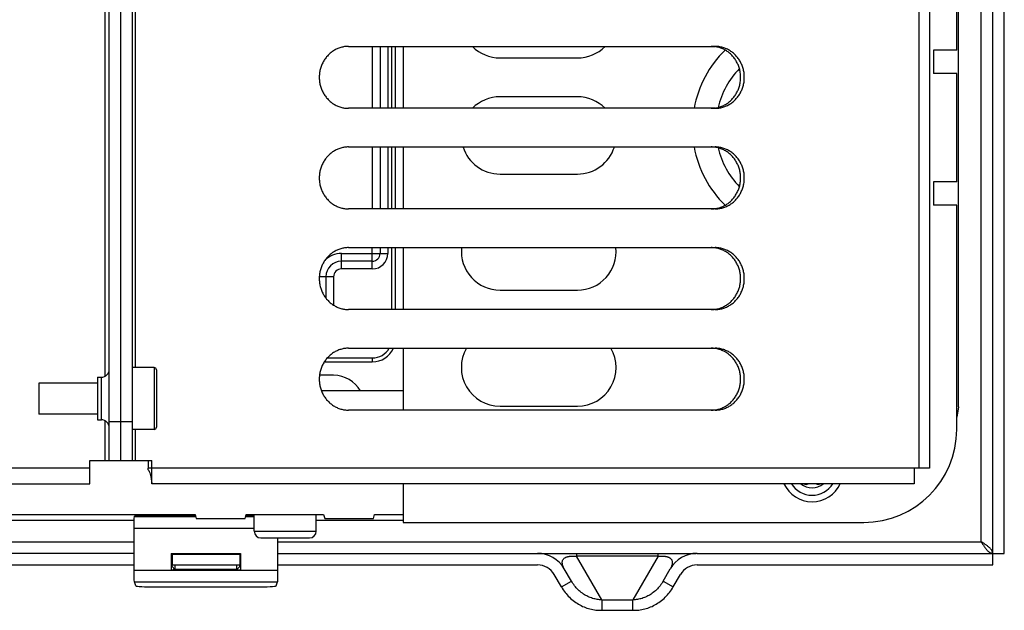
# Model space of a CAD drawing. Extents: x 0 to 594, y 0 to 420.
# Tile 19 of 55: x 268 to 293, y 337 to 352. Entities that reach past the tile are written whole.
import ezdxf

# ---------------------------------------------------------------- set-up
doc = ezdxf.new("R2010")
doc.units = 0
doc.header["$LTSCALE"] = 32.67
doc.layers.get('0').update_dxf_attribs({"linetype": 'CONTINUOUS'})
doc.layers.add('DATUM_AXIS', color=7, linetype='CONTINUOUS')
doc.layers.add('ROUNDS', color=7, linetype='CONTINUOUS')

msp = doc.modelspace()

# ---------------------------------------------------------------- linework, layer by layer
at = {"color": 7, "linetype": 'CONTINUOUS'}
for p, q in [((292.784, 337.812), (292.784, 386.412)), ((293.084, 338.112), (293.084, 386.112)), ((292.484, 338.412), (292.484, 370.146)), ((291.854, 351.112), (291.854, 355.112)), ((291.854, 351.112), (291.254, 351.112)), ((291.254, 351.112), (291.254, 350.512)), ((280.054, 350.912), (282.054, 350.912)), ((291.854, 350.512), (291.254, 350.512)), ((291.854, 347.712), (291.854, 350.512)), ((282.054, 349.912), (280.054, 349.912)), ((280.054, 347.912), (282.054, 347.912)), ((291.854, 347.712), (291.254, 347.712)), ((291.254, 347.712), (291.254, 347.112)), ((291.854, 347.112), (291.254, 347.112)), ((291.854, 341.312), (291.854, 347.112)), ((280.054, 344.912), (282.054, 344.912)), ((275.754, 342.712), (275.389, 342.712)), ((280.054, 341.912), (282.054, 341.912)), ((244.454, 339.112), (272.174, 339.112)), ((251.305, 338.965), (270.603, 338.965)), ((270.607, 339.066), (270.609, 339.07)), ((270.607, 339.066), (272.187, 339.066)), ((271.254, 339.07), (270.609, 339.07)), ((271.254, 339.112), (271.254, 339.07)), ((271.254, 339.084), (271.552, 339.084)), ((271.552, 339.084), (271.554, 339.083)), ((271.554, 339.083), (271.554, 339.112)), ((271.563, 339.073), (271.554, 339.083)), ((271.563, 339.073), (271.563, 339.112)), ((271.665, 339.069), (271.664, 339.112)), ((272.186, 339.069), (271.665, 339.069)), ((272.174, 339.112), (272.203, 339.012)), ((272.203, 339.012), (273.465, 339.012)), ((273.465, 339.012), (273.494, 339.112)), ((273.481, 339.066), (273.704, 339.066)), ((273.486, 339.084), (273.654, 339.084)), ((273.494, 339.112), (275.494, 339.112)), ((273.654, 339.07), (273.654, 339.112)), ((273.704, 339.07), (273.654, 339.07)), ((273.704, 338.682), (273.704, 339.112)), ((275.304, 338.682), (275.304, 339.112)), ((275.304, 338.965), (277.554, 338.965)), ((275.494, 339.112), (275.523, 339.012)), ((275.523, 339.012), (276.785, 339.012)), ((276.785, 339.012), (276.814, 339.112)), ((276.814, 339.112), (277.554, 339.112)), ((277.554, 338.912), (289.454, 338.912)), ((270.602, 338.766), (273.704, 338.766)), ((270.602, 337.599), (270.602, 338.766)), ((273.704, 338.682), (275.304, 338.682)), ((251.307, 338.412), (270.602, 338.412)), ((273.874, 338.512), (275.134, 338.512)), ((274.307, 338.412), (292.484, 338.412)), ((292.484, 338.412), (292.504, 338.381)), ((292.504, 338.381), (292.524, 338.35)), ((270.602, 338.112), (251.307, 338.112)), ((271.558, 338.106), (273.351, 338.106)), ((271.558, 338.106), (271.578, 338.086)), ((271.558, 338.106), (271.558, 337.678)), ((273.331, 338.086), (271.578, 338.086)), ((271.578, 338.086), (271.578, 337.812)), ((273.351, 338.106), (273.331, 338.086)), ((273.331, 338.086), (273.331, 337.812)), ((273.351, 338.106), (273.351, 337.678)), ((274.307, 338.112), (285.123, 338.112)), ((282.033, 338.112), (282.033, 338.037)), ((284.136, 338.037), (282.033, 338.037)), ((282.682, 336.912), (282.033, 338.037)), ((284.136, 338.037), (283.486, 336.912)), ((284.136, 338.037), (284.136, 338.112)), ((285.146, 338.112), (293.084, 338.112)), ((251.307, 337.812), (270.602, 337.812)), ((270.602, 337.674), (274.307, 337.674)), ((271.654, 337.694), (271.558, 337.678)), ((273.351, 337.678), (271.558, 337.678)), ((271.578, 337.812), (273.331, 337.812)), ((271.579, 337.769), (271.579, 337.812)), ((271.579, 337.769), (271.654, 337.694)), ((271.654, 337.812), (271.654, 337.694)), ((273.254, 337.694), (271.654, 337.694)), ((273.254, 337.694), (273.254, 337.812)), ((273.33, 337.769), (273.254, 337.694)), ((273.254, 337.694), (273.351, 337.678)), ((273.33, 337.769), (273.33, 337.812)), ((274.307, 337.812), (281.022, 337.812)), ((281.898, 337.395), (281.715, 337.712)), ((284.27, 337.395), (284.453, 337.712)), ((285.146, 337.812), (292.784, 337.812)), ((270.607, 337.375), (274.302, 337.375)), ((270.642, 337.269), (270.607, 337.375)), ((274.266, 337.269), (274.302, 337.375)), ((281.638, 337.245), (281.455, 337.562)), ((281.638, 337.245), (281.898, 337.395)), ((284.27, 337.395), (284.53, 337.245)), ((284.53, 337.245), (284.713, 337.562)), ((271.042, 337.248), (273.866, 337.248)), ((282.682, 336.912), (283.486, 336.912)), ((282.682, 336.912), (282.682, 336.64)), ((283.486, 336.64), (283.486, 336.912)), ((282.682, 336.64), (283.486, 336.64))]:
    msp.add_line(p, q, dxfattribs=at)
for points in [[(270.602, 338.766), (270.602, 338.842), (270.602, 338.913), (270.603, 338.974), (270.604, 339.022), (270.606, 339.053), (270.607, 339.066)], [(271.665, 339.069), (271.637, 339.07), (271.61, 339.07), (271.587, 339.071), (271.57, 339.072), (271.563, 339.073)], [(274.307, 338.512), (274.306, 337.599), (274.306, 337.529), (274.305, 337.468), (274.304, 337.42), (274.303, 337.388), (274.302, 337.375)], [(292.784, 338.112), (292.784, 338.122), (292.783, 338.132), (292.78, 338.142), (292.778, 338.152), (292.774, 338.162), (292.769, 338.172), (292.764, 338.182), (292.758, 338.192), (292.751, 338.202), (292.744, 338.212), (292.736, 338.222), (292.727, 338.232), (292.717, 338.242), (292.707, 338.252), (292.696, 338.262), (292.685, 338.272), (292.673, 338.282), (292.66, 338.292), (292.648, 338.302), (292.634, 338.312), (292.62, 338.322), (292.606, 338.332), (292.592, 338.342), (292.577, 338.352), (292.562, 338.362), (292.547, 338.372), (292.531, 338.382), (292.484, 338.412)], [(292.524, 338.35), (292.534, 338.334), (292.544, 338.319), (292.554, 338.304), (292.564, 338.29), (292.574, 338.276), (292.584, 338.262), (292.594, 338.249), (292.604, 338.236), (292.614, 338.223), (292.624, 338.211), (292.634, 338.2), (292.644, 338.189), (292.654, 338.179), (292.664, 338.169), (292.674, 338.16), (292.684, 338.152), (292.694, 338.145), (292.704, 338.138), (292.714, 338.132), (292.724, 338.127), (292.734, 338.122), (292.744, 338.119), (292.754, 338.116), (292.764, 338.114), (292.774, 338.112), (292.784, 338.112)], [(281.715, 337.712), (281.695, 337.75), (281.68, 337.785), (281.67, 337.816), (281.665, 337.844), (281.663, 337.868), (281.663, 337.89), (281.667, 337.909), (281.672, 337.926), (281.679, 337.941), (281.687, 337.954), (281.695, 337.965), (281.705, 337.975), (281.715, 337.984), (281.725, 337.992), (281.736, 337.998), (281.746, 338.004), (281.757, 338.009), (281.767, 338.014), (281.777, 338.018), (281.788, 338.021), (281.798, 338.024), (281.808, 338.027), (281.818, 338.029), (281.828, 338.032), (281.837, 338.033), (281.847, 338.035), (281.856, 338.036), (281.866, 338.037), (281.875, 338.038), (281.884, 338.039), (281.893, 338.04), (281.902, 338.04), (281.912, 338.041), (281.921, 338.041), (281.93, 338.041), (281.939, 338.041), (281.949, 338.041), (281.958, 338.041), (281.968, 338.041), (281.978, 338.041), (281.989, 338.04), (281.999, 338.04), (282.01, 338.039), (282.021, 338.038), (282.033, 338.037)], [(284.136, 338.037), (284.147, 338.038), (284.158, 338.039), (284.169, 338.04), (284.18, 338.04), (284.19, 338.041), (284.2, 338.041), (284.21, 338.041), (284.219, 338.041), (284.229, 338.041), (284.238, 338.041), (284.248, 338.041), (284.257, 338.041), (284.266, 338.04), (284.275, 338.04), (284.284, 338.039), (284.293, 338.038), (284.303, 338.037), (284.312, 338.036), (284.321, 338.035), (284.331, 338.033), (284.341, 338.032), (284.35, 338.029), (284.36, 338.027), (284.37, 338.024), (284.381, 338.021), (284.391, 338.018), (284.401, 338.014), (284.412, 338.009), (284.422, 338.004), (284.433, 337.998), (284.443, 337.992), (284.453, 337.984), (284.463, 337.975), (284.473, 337.965), (284.482, 337.954), (284.49, 337.941), (284.496, 337.926), (284.502, 337.909), (284.505, 337.89), (284.506, 337.868), (284.504, 337.844), (284.498, 337.816), (284.488, 337.785), (284.473, 337.75), (284.453, 337.712)], [(270.607, 337.375), (270.605, 337.388), (270.604, 337.42), (270.603, 337.468), (270.602, 337.529), (270.602, 337.599)], [(282.682, 336.912), (282.653, 336.913), (282.624, 336.914), (282.594, 336.917), (282.564, 336.921), (282.535, 336.926), (282.505, 336.932), (282.475, 336.94), (282.445, 336.948), (282.415, 336.958), (282.385, 336.969), (282.355, 336.981), (282.325, 336.995), (282.296, 337.01), (282.267, 337.025), (282.238, 337.043), (282.209, 337.061), (282.181, 337.08), (282.154, 337.101), (282.127, 337.123), (282.1, 337.145), (282.074, 337.169), (282.049, 337.194), (282.025, 337.22), (282.002, 337.247), (281.979, 337.275), (281.957, 337.304), (281.937, 337.333), (281.917, 337.364), (281.898, 337.395)], [(284.27, 337.395), (284.251, 337.364), (284.232, 337.333), (284.211, 337.304), (284.189, 337.275), (284.167, 337.247), (284.143, 337.22), (284.119, 337.194), (284.094, 337.169), (284.068, 337.145), (284.042, 337.123), (284.015, 337.101), (283.987, 337.08), (283.959, 337.061), (283.931, 337.043), (283.902, 337.025), (283.873, 337.01), (283.843, 336.995), (283.814, 336.981), (283.784, 336.969), (283.754, 336.958), (283.724, 336.948), (283.694, 336.94), (283.664, 336.932), (283.634, 336.926), (283.604, 336.921), (283.574, 336.917), (283.545, 336.914), (283.515, 336.913), (283.486, 336.912)], [(270.642, 337.269), (270.653, 337.264), (270.684, 337.26), (270.732, 337.256), (270.795, 337.253), (270.87, 337.25), (270.954, 337.249), (271.042, 337.248)], [(273.866, 337.248), (273.954, 337.249), (274.038, 337.25), (274.113, 337.253), (274.176, 337.256), (274.224, 337.26), (274.255, 337.264), (274.266, 337.269)], [(281.638, 337.245), (281.661, 337.208), (281.684, 337.172), (281.708, 337.137), (281.734, 337.103), (281.761, 337.07), (281.788, 337.038), (281.817, 337.006), (281.847, 336.976), (281.878, 336.947), (281.909, 336.92), (281.942, 336.893), (281.975, 336.868), (282.009, 336.843), (282.043, 336.821), (282.078, 336.799), (282.114, 336.779), (282.15, 336.76), (282.187, 336.742), (282.224, 336.726), (282.262, 336.711), (282.299, 336.698), (282.337, 336.686), (282.375, 336.675), (282.414, 336.666), (282.452, 336.658), (282.491, 336.652), (282.529, 336.647), (282.568, 336.643), (282.606, 336.641), (282.644, 336.64), (282.682, 336.64)], [(283.486, 336.64), (283.524, 336.64), (283.562, 336.641), (283.601, 336.643), (283.639, 336.647), (283.678, 336.652), (283.716, 336.658), (283.755, 336.666), (283.793, 336.675), (283.831, 336.686), (283.869, 336.698), (283.907, 336.711), (283.944, 336.726), (283.981, 336.742), (284.018, 336.76), (284.054, 336.779), (284.09, 336.799), (284.125, 336.821), (284.16, 336.843), (284.194, 336.868), (284.227, 336.893), (284.259, 336.92), (284.291, 336.947), (284.321, 336.976), (284.351, 337.006), (284.38, 337.038), (284.408, 337.07), (284.435, 337.103), (284.46, 337.137), (284.485, 337.172), (284.508, 337.208), (284.53, 337.245)]]:
    msp.add_lwpolyline(points, dxfattribs=at)
for centre, radius, start, end in [((280.054, 351.912), 1, 224.4847, 270), ((282.054, 351.912), 1, 270, 315.5153), ((287.824, 349.112), 2.8, 134.256, 169.7075), ((287.824, 349.112), 2.2, 136.1031, 166.2852), ((280.054, 348.912), 1, 90, 135.5153), ((282.054, 348.912), 1, 44.4847, 90), ((280.054, 348.912), 1, 197.4738, 270), ((282.054, 348.912), 1, 270, 342.5262), ((287.824, 349.112), 2.8, 190.2925, 225.744), ((287.824, 349.112), 2.2, 193.7148, 223.8969), ((280.054, 345.912), 1, 174.2589, 270), ((282.054, 345.912), 1, 270, 5.7411), ((280.054, 342.912), 1, 149.9689, 270), ((282.054, 342.912), 1, 270, 30.0311), ((275.754, 341.912), 0.8, 30, 90), ((289.454, 341.312), 2.4, 270, 360), ((288.118, 340.244), 0.8, 204.5895, 335.4105), ((273.874, 338.682), 0.17, 180, 270), ((275.134, 338.682), 0.17, 270, 360), ((281.022, 337.312), 0.8, 30, 90), ((285.146, 337.312), 0.8, 90, 150), ((281.022, 337.312), 0.5, 30, 90), ((285.146, 337.312), 0.5, 90, 150)]:
    msp.add_arc(centre, radius, start, end, dxfattribs=at)
at = {"layer": 'DATUM_AXIS', "color": 7, "linetype": 'CONTINUOUS'}
for p, q in [((269.954, 340.512), (269.954, 383.712)), ((270.254, 340.512), (270.254, 383.712)), ((270.554, 340.512), (270.554, 383.712)), ((290.883, 340.312), (290.883, 383.912)), ((291.154, 383.912), (291.154, 340.312)), ((269.854, 342.689), (269.854, 381.535)), ((270.622, 381.312), (270.622, 342.912)), ((291.902, 341.899), (291.902, 367.662)), ((276.141, 351.212), (285.609, 351.212)), ((277.554, 351.212), (277.554, 349.612)), ((285.614, 351.205), (285.589, 351.208)), ((276.039, 349.619), (276.064, 349.616)), ((285.609, 349.612), (276.141, 349.612)), ((285.589, 349.616), (285.614, 349.619)), ((276.141, 348.612), (285.609, 348.612)), ((277.554, 348.612), (277.554, 347.012)), ((285.614, 348.605), (285.589, 348.608)), ((276.039, 347.019), (276.064, 347.016)), ((285.609, 347.012), (276.141, 347.012)), ((285.589, 347.016), (285.614, 347.019)), ((276.141, 346.012), (285.609, 346.012)), ((277.554, 346.012), (277.554, 344.412)), ((285.614, 346.005), (285.589, 346.008)), ((276.039, 344.419), (276.064, 344.416)), ((285.609, 344.412), (276.141, 344.412)), ((285.589, 344.416), (285.614, 344.419)), ((276.141, 343.412), (285.609, 343.412)), ((277.554, 343.412), (277.554, 341.812)), ((285.614, 343.405), (285.589, 343.408)), ((271.114, 342.912), (270.554, 342.912)), ((271.114, 342.912), (271.114, 341.312)), ((271.174, 342.852), (271.174, 341.372)), ((269.654, 342.512), (268.134, 342.512)), ((268.134, 342.512), (268.134, 341.712)), ((269.654, 342.662), (269.754, 342.662)), ((269.654, 342.662), (269.654, 341.562)), ((269.754, 341.562), (269.754, 342.662)), ((277.554, 342.312), (275.439, 342.312)), ((269.654, 341.712), (268.134, 341.712)), ((276.039, 341.819), (276.064, 341.816)), ((285.609, 341.812), (276.141, 341.812)), ((285.589, 341.816), (285.614, 341.819)), ((291.902, 341.899), (291.854, 341.631)), ((269.654, 341.562), (269.754, 341.562)), ((269.854, 340.512), (269.854, 341.535)), ((270.554, 341.512), (269.954, 341.512)), ((271.114, 341.312), (270.554, 341.312)), ((270.622, 341.312), (270.622, 340.512)), ((269.454, 340.512), (271.054, 340.512)), ((269.454, 339.912), (269.454, 340.512)), ((270.958, 340.512), (270.958, 340.312)), ((271.054, 339.912), (271.054, 340.512)), ((269.454, 340.312), (248.744, 340.312)), ((291.154, 340.312), (270.958, 340.312)), ((290.754, 340.312), (290.754, 339.912)), ((248.254, 339.912), (269.454, 339.912)), ((290.754, 339.912), (271.054, 339.912)), ((277.554, 339.912), (277.554, 338.912))]:
    msp.add_line(p, q, dxfattribs=at)
for points in [[(276.141, 351.212), (276.115, 351.212), (276.09, 351.21), (276.064, 351.208), (276.039, 351.205), (276.013, 351.201), (275.988, 351.196), (275.963, 351.19), (275.938, 351.183), (275.914, 351.175), (275.89, 351.167), (275.866, 351.157), (275.842, 351.147), (275.819, 351.136), (275.796, 351.124), (275.773, 351.111), (275.751, 351.098), (275.729, 351.084), (275.708, 351.069), (275.687, 351.053), (275.667, 351.036), (275.647, 351.019), (275.628, 351.001), (275.61, 350.982), (275.592, 350.963), (275.574, 350.943), (275.558, 350.923), (275.542, 350.902), (275.526, 350.88), (275.512, 350.858), (275.498, 350.835), (275.485, 350.812), (275.472, 350.788), (275.461, 350.764), (275.45, 350.74), (275.44, 350.715), (275.43, 350.69), (275.422, 350.664), (275.414, 350.639), (275.407, 350.613), (275.401, 350.586), (275.396, 350.56), (275.392, 350.533), (275.388, 350.506), (275.386, 350.479), (275.384, 350.453), (275.383, 350.426), (275.383, 350.398), (275.384, 350.371), (275.386, 350.345), (275.388, 350.318), (275.392, 350.291), (275.396, 350.264), (275.401, 350.238), (275.407, 350.211), (275.414, 350.185), (275.422, 350.16), (275.43, 350.134), (275.44, 350.109), (275.45, 350.084), (275.461, 350.06), (275.472, 350.036), (275.485, 350.012), (275.498, 349.989), (275.512, 349.966), (275.526, 349.944), (275.542, 349.922), (275.558, 349.901), (275.574, 349.881), (275.592, 349.861), (275.61, 349.842), (275.628, 349.823), (275.647, 349.805), (275.667, 349.788), (275.687, 349.771), (275.708, 349.755), (275.729, 349.74), (275.751, 349.726), (275.773, 349.713), (275.796, 349.7), (275.819, 349.688), (275.842, 349.677), (275.866, 349.667), (275.89, 349.657), (275.914, 349.649), (275.938, 349.641), (275.963, 349.634), (275.988, 349.628), (276.013, 349.623), (276.039, 349.619)], [(285.589, 351.208), (285.564, 351.21), (285.538, 351.212), (285.512, 351.212)], [(285.609, 349.612), (285.635, 349.612), (285.66, 349.614), (285.686, 349.616), (285.711, 349.619), (285.736, 349.623), (285.761, 349.628), (285.786, 349.634), (285.811, 349.641), (285.836, 349.649), (285.86, 349.657), (285.884, 349.667), (285.908, 349.677), (285.931, 349.688), (285.954, 349.7), (285.977, 349.713), (285.999, 349.726), (286.02, 349.74), (286.042, 349.755), (286.062, 349.771), (286.083, 349.788), (286.102, 349.805), (286.121, 349.823), (286.14, 349.842), (286.158, 349.861), (286.175, 349.881), (286.192, 349.901), (286.208, 349.922), (286.223, 349.944), (286.238, 349.966), (286.252, 349.989), (286.265, 350.012), (286.277, 350.036), (286.289, 350.06), (286.3, 350.084), (286.31, 350.109), (286.319, 350.134), (286.328, 350.16), (286.335, 350.185), (286.342, 350.211), (286.348, 350.238), (286.353, 350.264), (286.358, 350.291), (286.361, 350.318), (286.364, 350.345), (286.365, 350.371), (286.366, 350.398), (286.366, 350.426), (286.365, 350.453), (286.364, 350.479), (286.361, 350.506), (286.358, 350.533), (286.353, 350.56), (286.348, 350.586), (286.342, 350.613), (286.335, 350.639), (286.328, 350.664), (286.319, 350.69), (286.31, 350.715), (286.3, 350.74), (286.289, 350.764), (286.277, 350.788), (286.265, 350.812), (286.252, 350.835), (286.238, 350.858), (286.223, 350.88), (286.208, 350.902), (286.192, 350.923), (286.175, 350.943), (286.158, 350.963), (286.14, 350.982), (286.121, 351.001), (286.102, 351.019), (286.083, 351.036), (286.062, 351.053), (286.042, 351.069), (286.02, 351.084), (285.999, 351.098), (285.977, 351.111), (285.954, 351.124), (285.931, 351.136), (285.908, 351.147), (285.884, 351.157), (285.86, 351.167), (285.836, 351.175), (285.811, 351.183), (285.786, 351.19), (285.761, 351.196), (285.736, 351.201), (285.711, 351.205), (285.686, 351.208), (285.66, 351.21), (285.635, 351.212), (285.609, 351.212)], [(285.614, 349.619), (285.64, 349.623), (285.665, 349.628), (285.69, 349.634), (285.715, 349.641), (285.739, 349.649), (285.763, 349.657), (285.787, 349.667), (285.811, 349.677), (285.834, 349.688), (285.857, 349.7), (285.88, 349.713), (285.902, 349.726), (285.924, 349.74), (285.945, 349.755), (285.966, 349.771), (285.986, 349.788), (286.006, 349.805), (286.025, 349.823), (286.043, 349.842), (286.061, 349.861), (286.079, 349.881), (286.095, 349.901), (286.111, 349.922), (286.127, 349.944), (286.141, 349.966), (286.155, 349.989), (286.168, 350.012), (286.181, 350.036), (286.192, 350.06), (286.203, 350.084), (286.213, 350.109), (286.223, 350.134), (286.231, 350.16), (286.239, 350.185), (286.246, 350.211), (286.252, 350.238), (286.257, 350.264), (286.261, 350.291), (286.265, 350.318), (286.267, 350.345), (286.269, 350.371), (286.27, 350.398), (286.27, 350.426), (286.269, 350.453), (286.267, 350.479), (286.265, 350.506), (286.261, 350.533), (286.257, 350.56), (286.252, 350.586), (286.246, 350.613), (286.239, 350.639), (286.231, 350.664), (286.223, 350.69), (286.213, 350.715), (286.203, 350.74), (286.192, 350.764), (286.181, 350.788), (286.168, 350.812), (286.155, 350.835), (286.141, 350.858), (286.127, 350.88), (286.111, 350.902), (286.095, 350.923), (286.079, 350.943), (286.061, 350.963), (286.043, 350.982), (286.025, 351.001), (286.006, 351.019), (285.986, 351.036), (285.966, 351.053), (285.945, 351.069), (285.924, 351.084), (285.902, 351.098), (285.88, 351.111), (285.857, 351.124), (285.834, 351.136), (285.811, 351.147), (285.787, 351.157), (285.763, 351.167), (285.739, 351.175), (285.715, 351.183), (285.69, 351.19), (285.665, 351.196), (285.64, 351.201), (285.614, 351.205)], [(276.064, 349.616), (276.09, 349.614), (276.115, 349.612), (276.141, 349.612)], [(285.512, 349.612), (285.538, 349.612), (285.564, 349.614), (285.589, 349.616)], [(276.141, 348.612), (276.115, 348.612), (276.09, 348.61), (276.064, 348.608), (276.039, 348.605), (276.013, 348.601), (275.988, 348.596), (275.963, 348.59), (275.938, 348.583), (275.914, 348.575), (275.89, 348.567), (275.866, 348.557), (275.842, 348.547), (275.819, 348.536), (275.796, 348.524), (275.773, 348.511), (275.751, 348.498), (275.729, 348.484), (275.708, 348.469), (275.687, 348.453), (275.667, 348.436), (275.647, 348.419), (275.628, 348.401), (275.61, 348.382), (275.592, 348.363), (275.574, 348.343), (275.558, 348.323), (275.542, 348.302), (275.526, 348.28), (275.512, 348.258), (275.498, 348.235), (275.485, 348.212), (275.472, 348.188), (275.461, 348.164), (275.45, 348.14), (275.44, 348.115), (275.43, 348.09), (275.422, 348.064), (275.414, 348.039), (275.407, 348.013), (275.401, 347.986), (275.396, 347.96), (275.392, 347.933), (275.388, 347.906), (275.386, 347.879), (275.384, 347.853), (275.383, 347.826), (275.383, 347.798), (275.384, 347.771), (275.386, 347.745), (275.388, 347.718), (275.392, 347.691), (275.396, 347.664), (275.401, 347.638), (275.407, 347.611), (275.414, 347.585), (275.422, 347.56), (275.43, 347.534), (275.44, 347.509), (275.45, 347.484), (275.461, 347.46), (275.472, 347.436), (275.485, 347.412), (275.498, 347.389), (275.512, 347.366), (275.526, 347.344), (275.542, 347.322), (275.558, 347.301), (275.574, 347.281), (275.592, 347.261), (275.61, 347.242), (275.628, 347.223), (275.647, 347.205), (275.667, 347.188), (275.687, 347.171), (275.708, 347.155), (275.729, 347.14), (275.751, 347.126), (275.773, 347.113), (275.796, 347.1), (275.819, 347.088), (275.842, 347.077), (275.866, 347.067), (275.89, 347.057), (275.914, 347.049), (275.938, 347.041), (275.963, 347.034), (275.988, 347.028), (276.013, 347.023), (276.039, 347.019)], [(285.589, 348.608), (285.564, 348.61), (285.538, 348.612), (285.512, 348.612)], [(285.609, 347.012), (285.635, 347.012), (285.66, 347.014), (285.686, 347.016), (285.711, 347.019), (285.736, 347.023), (285.761, 347.028), (285.786, 347.034), (285.811, 347.041), (285.836, 347.049), (285.86, 347.057), (285.884, 347.067), (285.908, 347.077), (285.931, 347.088), (285.954, 347.1), (285.977, 347.113), (285.999, 347.126), (286.02, 347.14), (286.042, 347.155), (286.062, 347.171), (286.083, 347.188), (286.102, 347.205), (286.121, 347.223), (286.14, 347.242), (286.158, 347.261), (286.175, 347.281), (286.192, 347.301), (286.208, 347.322), (286.223, 347.344), (286.238, 347.366), (286.252, 347.389), (286.265, 347.412), (286.277, 347.436), (286.289, 347.46), (286.3, 347.484), (286.31, 347.509), (286.319, 347.534), (286.328, 347.56), (286.335, 347.585), (286.342, 347.611), (286.348, 347.638), (286.353, 347.664), (286.358, 347.691), (286.361, 347.718), (286.364, 347.745), (286.365, 347.771), (286.366, 347.798), (286.366, 347.826), (286.365, 347.853), (286.364, 347.879), (286.361, 347.906), (286.358, 347.933), (286.353, 347.96), (286.348, 347.986), (286.342, 348.013), (286.335, 348.039), (286.328, 348.064), (286.319, 348.09), (286.31, 348.115), (286.3, 348.14), (286.289, 348.164), (286.277, 348.188), (286.265, 348.212), (286.252, 348.235), (286.238, 348.258), (286.223, 348.28), (286.208, 348.302), (286.192, 348.323), (286.175, 348.343), (286.158, 348.363), (286.14, 348.382), (286.121, 348.401), (286.102, 348.419), (286.083, 348.436), (286.062, 348.453), (286.042, 348.469), (286.02, 348.484), (285.999, 348.498), (285.977, 348.511), (285.954, 348.524), (285.931, 348.536), (285.908, 348.547), (285.884, 348.557), (285.86, 348.567), (285.836, 348.575), (285.811, 348.583), (285.786, 348.59), (285.761, 348.596), (285.736, 348.601), (285.711, 348.605), (285.686, 348.608), (285.66, 348.61), (285.635, 348.612), (285.609, 348.612)], [(285.614, 347.019), (285.64, 347.023), (285.665, 347.028), (285.69, 347.034), (285.715, 347.041), (285.739, 347.049), (285.763, 347.057), (285.787, 347.067), (285.811, 347.077), (285.834, 347.088), (285.857, 347.1), (285.88, 347.113), (285.902, 347.126), (285.924, 347.14), (285.945, 347.155), (285.966, 347.171), (285.986, 347.188), (286.006, 347.205), (286.025, 347.223), (286.043, 347.242), (286.061, 347.261), (286.079, 347.281), (286.095, 347.301), (286.111, 347.322), (286.127, 347.344), (286.141, 347.366), (286.155, 347.389), (286.168, 347.412), (286.181, 347.436), (286.192, 347.46), (286.203, 347.484), (286.213, 347.509), (286.223, 347.534), (286.231, 347.56), (286.239, 347.585), (286.246, 347.611), (286.252, 347.638), (286.257, 347.664), (286.261, 347.691), (286.265, 347.718), (286.267, 347.745), (286.269, 347.771), (286.27, 347.798), (286.27, 347.826), (286.269, 347.853), (286.267, 347.879), (286.265, 347.906), (286.261, 347.933), (286.257, 347.96), (286.252, 347.986), (286.246, 348.013), (286.239, 348.039), (286.231, 348.064), (286.223, 348.09), (286.213, 348.115), (286.203, 348.14), (286.192, 348.164), (286.181, 348.188), (286.168, 348.212), (286.155, 348.235), (286.141, 348.258), (286.127, 348.28), (286.111, 348.302), (286.095, 348.323), (286.079, 348.343), (286.061, 348.363), (286.043, 348.382), (286.025, 348.401), (286.006, 348.419), (285.986, 348.436), (285.966, 348.453), (285.945, 348.469), (285.924, 348.484), (285.902, 348.498), (285.88, 348.511), (285.857, 348.524), (285.834, 348.536), (285.811, 348.547), (285.787, 348.557), (285.763, 348.567), (285.739, 348.575), (285.715, 348.583), (285.69, 348.59), (285.665, 348.596), (285.64, 348.601), (285.614, 348.605)], [(276.064, 347.016), (276.09, 347.014), (276.115, 347.012), (276.141, 347.012)], [(285.512, 347.012), (285.538, 347.012), (285.564, 347.014), (285.589, 347.016)], [(276.141, 346.012), (276.115, 346.012), (276.09, 346.01), (276.064, 346.008), (276.039, 346.005), (276.013, 346.001), (275.988, 345.996), (275.963, 345.99), (275.938, 345.983), (275.914, 345.975), (275.89, 345.967), (275.866, 345.957), (275.842, 345.947), (275.819, 345.936), (275.796, 345.924), (275.773, 345.911), (275.751, 345.898), (275.729, 345.884), (275.708, 345.869), (275.687, 345.853), (275.667, 345.836), (275.647, 345.819), (275.628, 345.801), (275.61, 345.782), (275.592, 345.763), (275.574, 345.743), (275.558, 345.723), (275.542, 345.702), (275.526, 345.68), (275.512, 345.658), (275.498, 345.635), (275.485, 345.612), (275.472, 345.588), (275.461, 345.564), (275.45, 345.54), (275.44, 345.515), (275.43, 345.49), (275.422, 345.464), (275.414, 345.439), (275.407, 345.413), (275.401, 345.386), (275.396, 345.36), (275.392, 345.333), (275.388, 345.306), (275.386, 345.279), (275.384, 345.253), (275.383, 345.226), (275.383, 345.198), (275.384, 345.171), (275.386, 345.145), (275.388, 345.118), (275.392, 345.091), (275.396, 345.064), (275.401, 345.038), (275.407, 345.011), (275.414, 344.985), (275.422, 344.96), (275.43, 344.934), (275.44, 344.909), (275.45, 344.884), (275.461, 344.86), (275.472, 344.836), (275.485, 344.812), (275.498, 344.789), (275.512, 344.766), (275.526, 344.744), (275.542, 344.722), (275.558, 344.701), (275.574, 344.681), (275.592, 344.661), (275.61, 344.642), (275.628, 344.623), (275.647, 344.605), (275.667, 344.588), (275.687, 344.571), (275.708, 344.555), (275.729, 344.54), (275.751, 344.526), (275.773, 344.513), (275.796, 344.5), (275.819, 344.488), (275.842, 344.477), (275.866, 344.467), (275.89, 344.457), (275.914, 344.449), (275.938, 344.441), (275.963, 344.434), (275.988, 344.428), (276.013, 344.423), (276.039, 344.419)], [(285.589, 346.008), (285.564, 346.01), (285.538, 346.012), (285.512, 346.012)], [(285.609, 344.412), (285.635, 344.412), (285.66, 344.414), (285.686, 344.416), (285.711, 344.419), (285.736, 344.423), (285.761, 344.428), (285.786, 344.434), (285.811, 344.441), (285.836, 344.449), (285.86, 344.457), (285.884, 344.467), (285.908, 344.477), (285.931, 344.488), (285.954, 344.5), (285.977, 344.513), (285.999, 344.526), (286.02, 344.54), (286.042, 344.555), (286.062, 344.571), (286.083, 344.588), (286.102, 344.605), (286.121, 344.623), (286.14, 344.642), (286.158, 344.661), (286.175, 344.681), (286.192, 344.701), (286.208, 344.722), (286.223, 344.744), (286.238, 344.766), (286.252, 344.789), (286.265, 344.812), (286.277, 344.836), (286.289, 344.86), (286.3, 344.884), (286.31, 344.909), (286.319, 344.934), (286.328, 344.96), (286.335, 344.985), (286.342, 345.011), (286.348, 345.038), (286.353, 345.064), (286.358, 345.091), (286.361, 345.118), (286.364, 345.145), (286.365, 345.171), (286.366, 345.198), (286.366, 345.226), (286.365, 345.253), (286.364, 345.279), (286.361, 345.306), (286.358, 345.333), (286.353, 345.36), (286.348, 345.386), (286.342, 345.413), (286.335, 345.439), (286.328, 345.464), (286.319, 345.49), (286.31, 345.515), (286.3, 345.54), (286.289, 345.564), (286.277, 345.588), (286.265, 345.612), (286.252, 345.635), (286.238, 345.658), (286.223, 345.68), (286.208, 345.702), (286.192, 345.723), (286.175, 345.743), (286.158, 345.763), (286.14, 345.782), (286.121, 345.801), (286.102, 345.819), (286.083, 345.836), (286.062, 345.853), (286.042, 345.869), (286.02, 345.884), (285.999, 345.898), (285.977, 345.911), (285.954, 345.924), (285.931, 345.936), (285.908, 345.947), (285.884, 345.957), (285.86, 345.967), (285.836, 345.975), (285.811, 345.983), (285.786, 345.99), (285.761, 345.996), (285.736, 346.001), (285.711, 346.005), (285.686, 346.008), (285.66, 346.01), (285.635, 346.012), (285.609, 346.012)], [(285.614, 344.419), (285.64, 344.423), (285.665, 344.428), (285.69, 344.434), (285.715, 344.441), (285.739, 344.449), (285.763, 344.457), (285.787, 344.467), (285.811, 344.477), (285.834, 344.488), (285.857, 344.5), (285.88, 344.513), (285.902, 344.526), (285.924, 344.54), (285.945, 344.555), (285.966, 344.571), (285.986, 344.588), (286.006, 344.605), (286.025, 344.623), (286.043, 344.642), (286.061, 344.661), (286.079, 344.681), (286.095, 344.701), (286.111, 344.722), (286.127, 344.744), (286.141, 344.766), (286.155, 344.789), (286.168, 344.812), (286.181, 344.836), (286.192, 344.86), (286.203, 344.884), (286.213, 344.909), (286.223, 344.934), (286.231, 344.96), (286.239, 344.985), (286.246, 345.011), (286.252, 345.038), (286.257, 345.064), (286.261, 345.091), (286.265, 345.118), (286.267, 345.145), (286.269, 345.171), (286.27, 345.198), (286.27, 345.226), (286.269, 345.253), (286.267, 345.279), (286.265, 345.306), (286.261, 345.333), (286.257, 345.36), (286.252, 345.386), (286.246, 345.413), (286.239, 345.439), (286.231, 345.464), (286.223, 345.49), (286.213, 345.515), (286.203, 345.54), (286.192, 345.564), (286.181, 345.588), (286.168, 345.612), (286.155, 345.635), (286.141, 345.658), (286.127, 345.68), (286.111, 345.702), (286.095, 345.723), (286.079, 345.743), (286.061, 345.763), (286.043, 345.782), (286.025, 345.801), (286.006, 345.819), (285.986, 345.836), (285.966, 345.853), (285.945, 345.869), (285.924, 345.884), (285.902, 345.898), (285.88, 345.911), (285.857, 345.924), (285.834, 345.936), (285.811, 345.947), (285.787, 345.957), (285.763, 345.967), (285.739, 345.975), (285.715, 345.983), (285.69, 345.99), (285.665, 345.996), (285.64, 346.001), (285.614, 346.005)], [(276.064, 344.416), (276.09, 344.414), (276.115, 344.412), (276.141, 344.412)], [(285.512, 344.412), (285.538, 344.412), (285.564, 344.414), (285.589, 344.416)], [(276.141, 343.412), (276.115, 343.412), (276.09, 343.41), (276.064, 343.408), (276.039, 343.405), (276.013, 343.401), (275.988, 343.396), (275.963, 343.39), (275.938, 343.383), (275.914, 343.375), (275.89, 343.367), (275.866, 343.357), (275.842, 343.347), (275.819, 343.336), (275.796, 343.324), (275.773, 343.311), (275.751, 343.298), (275.729, 343.284), (275.708, 343.269), (275.687, 343.253), (275.667, 343.236), (275.647, 343.219), (275.628, 343.201), (275.61, 343.182), (275.592, 343.163), (275.574, 343.143), (275.558, 343.123), (275.542, 343.102), (275.526, 343.08), (275.512, 343.058), (275.498, 343.035), (275.485, 343.012), (275.472, 342.988), (275.461, 342.964), (275.45, 342.94), (275.44, 342.915), (275.43, 342.89), (275.422, 342.864), (275.414, 342.839), (275.407, 342.813), (275.401, 342.786), (275.396, 342.76), (275.392, 342.733), (275.388, 342.706), (275.386, 342.679), (275.384, 342.653), (275.383, 342.626), (275.383, 342.598), (275.384, 342.571), (275.386, 342.545), (275.388, 342.518), (275.392, 342.491), (275.396, 342.464), (275.401, 342.438), (275.407, 342.411), (275.414, 342.385), (275.422, 342.36), (275.43, 342.334), (275.44, 342.309), (275.45, 342.284), (275.461, 342.26), (275.472, 342.236), (275.485, 342.212), (275.498, 342.189), (275.512, 342.166), (275.526, 342.144), (275.542, 342.122), (275.558, 342.101), (275.574, 342.081), (275.592, 342.061), (275.61, 342.042), (275.628, 342.023), (275.647, 342.005), (275.667, 341.988), (275.687, 341.971), (275.708, 341.955), (275.729, 341.94), (275.751, 341.926), (275.773, 341.913), (275.796, 341.9), (275.819, 341.888), (275.842, 341.877), (275.866, 341.867), (275.89, 341.857), (275.914, 341.849), (275.938, 341.841), (275.963, 341.834), (275.988, 341.828), (276.013, 341.823), (276.039, 341.819)], [(285.589, 343.408), (285.564, 343.41), (285.538, 343.412), (285.512, 343.412)], [(285.609, 341.812), (285.635, 341.812), (285.66, 341.814), (285.686, 341.816), (285.711, 341.819), (285.736, 341.823), (285.761, 341.828), (285.786, 341.834), (285.811, 341.841), (285.836, 341.849), (285.86, 341.857), (285.884, 341.867), (285.908, 341.877), (285.931, 341.888), (285.954, 341.9), (285.977, 341.913), (285.999, 341.926), (286.02, 341.94), (286.042, 341.955), (286.062, 341.971), (286.083, 341.988), (286.102, 342.005), (286.121, 342.023), (286.14, 342.042), (286.158, 342.061), (286.175, 342.081), (286.192, 342.101), (286.208, 342.122), (286.223, 342.144), (286.238, 342.166), (286.252, 342.189), (286.265, 342.212), (286.277, 342.236), (286.289, 342.26), (286.3, 342.284), (286.31, 342.309), (286.319, 342.334), (286.328, 342.36), (286.335, 342.385), (286.342, 342.411), (286.348, 342.438), (286.353, 342.464), (286.358, 342.491), (286.361, 342.518), (286.364, 342.545), (286.365, 342.571), (286.366, 342.598), (286.366, 342.626), (286.365, 342.653), (286.364, 342.679), (286.361, 342.706), (286.358, 342.733), (286.353, 342.76), (286.348, 342.786), (286.342, 342.813), (286.335, 342.839), (286.328, 342.864), (286.319, 342.89), (286.31, 342.915), (286.3, 342.94), (286.289, 342.964), (286.277, 342.988), (286.265, 343.012), (286.252, 343.035), (286.238, 343.058), (286.223, 343.08), (286.208, 343.102), (286.192, 343.123), (286.175, 343.143), (286.158, 343.163), (286.14, 343.182), (286.121, 343.201), (286.102, 343.219), (286.083, 343.236), (286.062, 343.253), (286.042, 343.269), (286.02, 343.284), (285.999, 343.298), (285.977, 343.311), (285.954, 343.324), (285.931, 343.336), (285.908, 343.347), (285.884, 343.357), (285.86, 343.367), (285.836, 343.375), (285.811, 343.383), (285.786, 343.39), (285.761, 343.396), (285.736, 343.401), (285.711, 343.405), (285.686, 343.408), (285.66, 343.41), (285.635, 343.412), (285.609, 343.412)], [(285.614, 341.819), (285.64, 341.823), (285.665, 341.828), (285.69, 341.834), (285.715, 341.841), (285.739, 341.849), (285.763, 341.857), (285.787, 341.867), (285.811, 341.877), (285.834, 341.888), (285.857, 341.9), (285.88, 341.913), (285.902, 341.926), (285.924, 341.94), (285.945, 341.955), (285.966, 341.971), (285.986, 341.988), (286.006, 342.005), (286.025, 342.023), (286.043, 342.042), (286.061, 342.061), (286.079, 342.081), (286.095, 342.101), (286.111, 342.122), (286.127, 342.144), (286.141, 342.166), (286.155, 342.189), (286.168, 342.212), (286.181, 342.236), (286.192, 342.26), (286.203, 342.284), (286.213, 342.309), (286.223, 342.334), (286.231, 342.36), (286.239, 342.385), (286.246, 342.411), (286.252, 342.438), (286.257, 342.464), (286.261, 342.491), (286.265, 342.518), (286.267, 342.545), (286.269, 342.571), (286.27, 342.598), (286.27, 342.626), (286.269, 342.653), (286.267, 342.679), (286.265, 342.706), (286.261, 342.733), (286.257, 342.76), (286.252, 342.786), (286.246, 342.813), (286.239, 342.839), (286.231, 342.864), (286.223, 342.89), (286.213, 342.915), (286.203, 342.94), (286.192, 342.964), (286.181, 342.988), (286.168, 343.012), (286.155, 343.035), (286.141, 343.058), (286.127, 343.08), (286.111, 343.102), (286.095, 343.123), (286.079, 343.143), (286.061, 343.163), (286.043, 343.182), (286.025, 343.201), (286.006, 343.219), (285.986, 343.236), (285.966, 343.253), (285.945, 343.269), (285.924, 343.284), (285.902, 343.298), (285.88, 343.311), (285.857, 343.324), (285.834, 343.336), (285.811, 343.347), (285.787, 343.357), (285.763, 343.367), (285.739, 343.375), (285.715, 343.383), (285.69, 343.39), (285.665, 343.396), (285.64, 343.401), (285.614, 343.405)], [(276.064, 341.816), (276.09, 341.814), (276.115, 341.812), (276.141, 341.812)], [(285.512, 341.812), (285.538, 341.812), (285.564, 341.814), (285.589, 341.816)], [(270.971, 340.262), (270.97, 340.264), (270.967, 340.268), (270.966, 340.272), (270.964, 340.276), (270.963, 340.28), (270.961, 340.285), (270.96, 340.289), (270.959, 340.292), (270.959, 340.296), (270.958, 340.3), (270.958, 340.304), (270.958, 340.308), (270.958, 340.312)], [(270.971, 340.262), (270.976, 340.251), (270.989, 340.224), (271.001, 340.194), (271.012, 340.16), (271.022, 340.126), (271.03, 340.093), (271.037, 340.06), (271.042, 340.03), (271.046, 340.003), (271.049, 339.978), (271.051, 339.958), (271.053, 339.941), (271.054, 339.928), (271.054, 339.919), (271.054, 339.913), (271.054, 339.913)]]:
    msp.add_lwpolyline(points, dxfattribs=at)
for centre, radius, start, end in [((269.754, 342.862), 0.2, 270, 360), ((271.114, 342.852), 0.06, 0, 90), ((269.754, 341.362), 0.2, 0, 90), ((271.114, 341.372), 0.06, 270, 360), ((288.118, 340.244), 0.63, 211.8019, 328.1981), ((288.118, 340.244), 0.44, 228.9857, 311.0143), ((287.96, 339.97), 0.079, 227.5978, 312.4022), ((288.276, 339.97), 0.079, 227.5978, 312.4022)]:
    msp.add_arc(centre, radius, start, end, dxfattribs=at)
at = {"layer": 'ROUNDS', "color": 7, "linetype": 'CONTINUOUS'}
for p, q in [((276.754, 351.212), (276.754, 349.612)), ((276.954, 351.212), (276.954, 349.612)), ((277.154, 351.212), (277.154, 349.612)), ((277.254, 349.612), (277.254, 351.212)), ((277.354, 349.612), (277.354, 351.212)), ((276.754, 348.612), (276.754, 347.012)), ((276.954, 348.612), (276.954, 347.012)), ((277.154, 348.612), (277.154, 347.012)), ((277.254, 347.012), (277.254, 348.612)), ((277.354, 347.012), (277.354, 348.612)), ((276.754, 345.46), (276.754, 346.012)), ((276.954, 346.012), (276.954, 345.86)), ((277.154, 346.012), (277.154, 345.86)), ((277.254, 344.412), (277.254, 346.012)), ((277.354, 344.412), (277.354, 346.012)), ((275.954, 345.86), (277.154, 345.86)), ((275.954, 345.46), (275.954, 345.86)), ((276.754, 345.66), (275.954, 345.66)), ((275.754, 345.26), (275.385, 345.26)), ((275.554, 345.26), (275.554, 344.706)), ((275.754, 345.26), (275.754, 344.524)), ((276.754, 345.46), (275.954, 345.46)), ((275.513, 343.06), (276.754, 343.06)), ((275.589, 343.16), (276.754, 343.16)), ((276.754, 343.16), (276.754, 343.06))]:
    msp.add_line(p, q, dxfattribs=at)
for centre, radius, start, end in [((275.954, 345.26), 0.6, 90, 135.3523), ((276.754, 345.86), 0.4, 270, 360), ((276.754, 345.86), 0.2, 270, 360), ((275.954, 345.26), 0.4, 90, 180), ((275.954, 345.26), 0.2, 90, 180), ((276.754, 343.66), 0.6, 270, 335.5756), ((276.754, 343.66), 0.5, 270, 330.257)]:
    msp.add_arc(centre, radius, start, end, dxfattribs=at)

doc.saveas('drawing.dxf')
